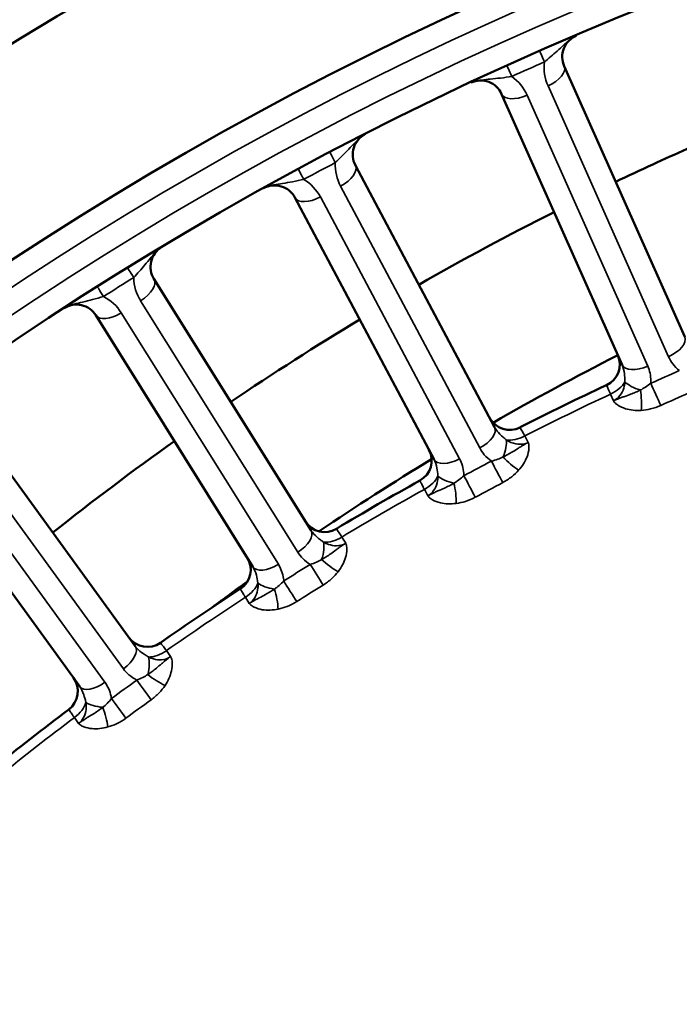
# Model space of a CAD drawing. Header units: inches. Extents: x 0 to 93.5, y 0 to 66.1.
# Tile 52 of 256: x 28 to 29.1, y 40.8 to 42.5. Entities that reach past the tile are written whole.
import ezdxf

# ---------------------------------------------------------------- set-up
doc = ezdxf.new("R2010")
doc.units = ezdxf.units.IN
doc.header["$LTSCALE"] = 4
doc.header["$MEASUREMENT"] = 0
for name, color, linetype, lineweight in [('Dimension (ANSI)', 7, 'Continuous', 25), ('Visible (ANSI)', 7, 'Continuous', 50), ('Visible Narrow (ANSI)', 7, 'Continuous', 35)]:
    doc.layers.add(name, color=color, linetype=linetype, lineweight=lineweight)
doc.styles.add('Note Text (ANSI)', font='arial.ttf')
doc.dimstyles.new('Default (ANSI)', dxfattribs={"dimscale": 4, "dimtxt": 0.24, "dimasz": 0.098425, "dimexe": 0.125, "dimexo": 0.0625, "dimgap": 0.031496, "dimtad": 0, "dimtih": 1, "dimtoh": 1, "dimrnd": 1e-08, "dimzin": 4, "dimdsep": 46, "dimtxsty": 'Note Text (ANSI)', "dimcen": 0.09, "dimdle": 0.393701, "dimclrd": 256, "dimclre": 256, "dimclrt": 256, "dimadec": 0, "dimazin": 1, "dimtfac": 0.5, "dimtofl": 0, "dimtmove": 0, "dimatfit": 3, "dimfxl": 1, "dimtolj": 1, "dimtzin": 4, "dimlwd": -1, "dimlwe": -1, "dimarcsym": 0})

# ---------------------------------------------------------------- blocks, each defined once
blk = doc.blocks.new('*D16')
at = {"layer": 'Defpoints', "color": 0, "transparency": 16777216}
for p in [(15.4446, 45.9182), (30.9951, 45.9182), (21.6498, 28.5826)]:
    blk.add_point(p, dxfattribs=at)
at = {"layer": 'Dimension (ANSI)', "transparency": 16777216}
for p, q in [((30.7451, 45.9182), (14.9446, 45.9182)), ((15.4446, 28.9763), (15.4446, 45.5245)), ((21.3998, 28.5826), (14.9446, 28.5826))]:
    blk.add_line(p, q, dxfattribs=at)
for points in [[(15.379, 45.5245), (15.5102, 45.5245), (15.4446, 45.9182)], [(15.379, 28.9763), (15.5102, 28.9763), (15.4446, 28.5826)]]:
    blk.add_solid(points, dxfattribs=at)
at = {"layer": 'Dimension (ANSI)', "transparency": 16777216, "insert": (14.3376, 35.6778), "char_height": 0.96, "attachment_point": 1, "rotation": 90, "style": 'Note Text (ANSI)'}
blk.add_mtext('\\A1;17.34', dxfattribs=at)

msp = doc.modelspace()

# ---------------------------------------------------------------- linework, layer by layer
at = {"layer": 'Visible (ANSI)'}
for p, q in [((29.1327, 41.9892), (28.925, 42.4557)), ((28.8171, 42.4077), (29.0248, 41.9411)), ((28.8049, 41.8339), (28.5651, 42.2848)), ((28.4608, 42.2294), (28.7006, 41.7784)), ((28.4886, 41.6561), (28.218, 42.0892)), ((28.1178, 42.0266), (28.3885, 41.5935)), ((28.1856, 41.4566), (27.8854, 41.8698)), ((27.7899, 41.8004), (28.0901, 41.3872))]:
    msp.add_line(p, q, dxfattribs=at)
for radius in [8.189, 6.1811, 5.8661, 5.748]:
    msp.add_circle((31.1926, 37.2174), radius, dxfattribs=at)
for centre, radius, start, end in [((28.9609, 42.4718), 0.0394, 113.0121, 204), ((28.7811, 42.3917), 0.0394, 24, 114.9879), ((28.5998, 42.3033), 0.0394, 117.0121, 208), ((28.426, 42.2109), 0.0394, 28, 118.9879), ((28.2514, 42.11), 0.0394, 121.0121, 212), ((28.0845, 42.0057), 0.0394, 32, 122.9879), ((28.9813, 41.942), 0.0394, 295.0811, 24), ((31.1926, 37.2174), 5.1772, 115.0811, 116.9189), ((28.8309, 41.8687), 0.0394, 208, 296.9189), ((28.6571, 41.7763), 0.0394, 299.0811, 28), ((31.1926, 37.2174), 5.1772, 119.0811, 120.9189), ((28.5122, 41.6926), 0.0394, 212, 300.9189), ((28.3453, 41.5883), 0.0394, 303.0811, 32), ((31.1926, 37.2174), 5.1772, 123.0811, 124.9189), ((28.2066, 41.4947), 0.0394, 216, 304.9189), ((28.0473, 41.379), 0.0394, 307.0811, 36), ((31.1926, 37.2174), 5.1772, 127.0811, 128.9189)]:
    msp.add_arc(centre, radius, start, end, dxfattribs=at)
msp.add_open_spline([(29.0136, 42.2566), (29.0348, 42.2667), (29.0952, 42.2949), (29.1563, 42.322), (29.1961, 42.339)], degree=3, knots=[-5.6163034, -5.6163034, -5.6163034, -5.6163034, -5.4446053, -5.1286171, -5.1286171, -5.1286171, -5.1286171], dxfattribs=at)
for points in [[(28.6744, 42.0792), (28.7509, 42.123), (28.8286, 42.1648), (28.9075, 42.2045)], [(28.3504, 41.8773), (28.4232, 41.9266), (28.4972, 41.9739), (28.5725, 42.0193)], [(29.0174, 41.9578), (28.9447, 41.9209), (28.873, 41.8821), (28.8024, 41.8416)], [(28.0435, 41.6523), (28.1121, 41.7066), (28.1821, 41.7592), (28.2533, 41.8099)], [(28.6964, 41.7789), (28.6308, 41.739), (28.5662, 41.6975), (28.5026, 41.6545)], [(28.379, 41.568), (28.3586, 41.5532), (28.3383, 41.5383), (28.3181, 41.5232)]]:
    msp.add_open_spline(points, degree=3, dxfattribs=at)
at = {"layer": 'Visible Narrow (ANSI)'}
for p, q in [((28.897, 42.4218), (29.1047, 41.9552)), ((29.0688, 41.9392), (28.861, 42.4057)), ((28.5396, 42.2489), (28.7793, 41.798)), ((28.7446, 41.7795), (28.5048, 42.2305)), ((28.195, 42.0516), (28.4657, 41.6185)), ((28.4323, 41.5976), (28.1617, 42.0308)), ((29.0097, 41.8792), (29.0046, 41.8908)), ((27.8651, 41.8307), (28.1653, 41.4176)), ((28.857, 41.8188), (28.8629, 41.8076)), ((28.1335, 41.3944), (27.8333, 41.8076)), ((28.6899, 41.7156), (28.6839, 41.7268)), ((28.5417, 41.6446), (28.5484, 41.6339)), ((28.3822, 41.5301), (28.3755, 41.5408)), ((28.2393, 41.4489), (28.2467, 41.4387)), ((28.0882, 41.3235), (28.0808, 41.3337))]:
    msp.add_line(p, q, dxfattribs=at)
for radius in [6.3662, 5.8268, 5.7874]:
    msp.add_circle((31.1926, 37.2174), radius, dxfattribs=at)
for centre, radius, start, end in [((31.1846, 37.2354), 5.7087, 113.6921, 114.3079), ((28.9689, 42.4538), 0.0787, 173.3542, 204), ((28.7891, 42.3737), 0.0787, 24, 54.6458), ((31.1834, 37.2348), 5.7087, 117.6921, 118.3079), ((28.6091, 42.2859), 0.0787, 177.3542, 208), ((28.4353, 42.1935), 0.0787, 28, 58.6458), ((31.1822, 37.2341), 5.7087, 121.6921, 122.3079), ((28.2618, 42.0933), 0.0787, 181.3542, 212), ((28.0949, 41.989), 0.0787, 32, 62.6458), ((31.1926, 37.2174), 5.1602, 115.0882, 116.9118), ((31.1926, 37.2174), 5.1602, 119.0882, 120.9118), ((31.1926, 37.2174), 5.1602, 123.0882, 124.9118), ((31.1926, 37.2174), 5.1602, 127.0882, 128.9118)]:
    msp.add_arc(centre, radius, start, end, dxfattribs=at)
for centre, major_axis, ratio, start_param, end_param in [((28.8987, 42.4449), (-0.0158, 0.0361), 0.003103, 0, 1.047206), ((28.8427, 42.4199), (-0.0162, 0.0359), 0.003103, 5.235979, 6.283185), ((28.889, 42.4397), (0.036, 0.016), 0.5, 4.712389, 6.283185), ((28.853, 42.4237), (-0.036, -0.016), 0.5, 0, 1.570796), ((28.5397, 42.2722), (-0.0183, 0.0349), 0.003103, 0, 1.047206), ((28.5303, 42.2663), (0.0348, 0.0185), 0.5, 4.712389, 6.283185), ((28.4855, 42.2434), (-0.0187, 0.0347), 0.003103, 5.235979, 6.283185), ((28.4956, 42.2478), (-0.0348, -0.0185), 0.5, 0, 1.570796), ((28.1935, 42.0748), (-0.0207, 0.0335), 0.003103, 0, 1.047206), ((28.1846, 42.0683), (0.0334, 0.0209), 0.5, 4.712389, 6.283185), ((28.1415, 42.0423), (-0.021, 0.0333), 0.003103, 5.235979, 6.283185), ((28.1512, 42.0475), (-0.0334, -0.0209), 0.5, 0, 1.570796), ((29.0967, 41.9732), (0.036, 0.016), 0.5, 4.712389, 6.283185), ((29.0608, 41.9571), (-0.036, -0.016), 0.5, 0, 1.570796), ((31.9859, 35.4356), (-7.488, -3.3339), 0.866025, 4.709107, 4.715671), ((28.9951, 41.9111), (-0.036, -0.016), 0.5698, 1.581619, 2.512357), ((29.064, 41.9129), (-0.0383, 0.009), 0.417627, 0.561295, 1.465687), ((29.0484, 41.8829), (-0.0025, 0.0393), 0.23794, 4.157155, 5.087893), ((29.0821, 41.8915), (0.0161, -0.0359), 0.001641, 0.971686, 2.094393), ((31.9904, 35.4254), (7.4556, 3.3194), 0.866025, 1.567514, 1.574079), ((28.7701, 41.8154), (0.0348, 0.0185), 0.5, 4.712389, 6.283185), ((28.803, 41.7856), (-0.0165, -0.0358), 0.417627, 1.675906, 2.580298), ((28.8468, 41.8388), (-0.0348, -0.0185), 0.5698, 0.629236, 1.559974), ((28.7353, 41.7969), (-0.0348, -0.0185), 0.5, 0, 1.570796), ((32.1082, 35.4953), (-7.2372, -3.8481), 0.866025, 4.709107, 4.715671), ((28.8087, 41.7581), (-0.0184, 0.0348), 0.001641, 1.0472, 2.169907), ((28.8362, 41.7794), (0.0294, -0.0262), 0.23794, 4.336885, 5.267623), ((28.673, 41.7464), (-0.0348, -0.0185), 0.5698, 1.581619, 2.512357), ((28.7416, 41.7529), (-0.0389, 0.0063), 0.417627, 0.561295, 1.465687), ((28.7612, 41.7329), (0.0186, -0.0347), 0.001641, 0.971686, 2.094393), ((28.7282, 41.722), (-0.0053, 0.039), 0.23794, 4.157155, 5.087893), ((32.1135, 35.4854), (7.2059, 3.8314), 0.866025, 1.567514, 1.574079), ((28.4553, 41.6352), (0.0334, 0.0209), 0.5, 4.712389, 6.283185), ((28.5302, 41.6639), (-0.0334, -0.0209), 0.5698, 0.629236, 1.559974), ((28.4902, 41.6078), (-0.014, -0.0368), 0.417627, 1.675906, 2.580298), ((28.5237, 41.6039), (0.0312, -0.0241), 0.23794, 4.336885, 5.267623), ((28.4219, 41.6143), (-0.0334, -0.0209), 0.5, 0, 1.570796), ((32.2261, 35.5634), (-6.9512, -4.3436), 0.866025, 4.709107, 4.715671), ((28.4978, 41.5808), (-0.0208, 0.0334), 0.001641, 1.0472, 2.169907), ((28.3632, 41.5596), (-0.0334, -0.0209), 0.5698, 1.581619, 2.512357), ((28.4312, 41.5709), (-0.0392, 0.0036), 0.417627, 0.561295, 1.465687), ((28.42, 41.5391), (-0.008, 0.0386), 0.23794, 4.157155, 5.087893), ((28.4521, 41.5523), (0.021, -0.0333), 0.001641, 0.971686, 2.094393), ((32.2321, 35.5539), (6.9211, 4.3248), 0.866025, 1.567514, 1.574079), ((28.1538, 41.4335), (0.0319, 0.0231), 0.5, 4.712389, 6.283185), ((28.1905, 41.4086), (-0.0114, -0.0377), 0.417627, 1.675906, 2.580298), ((28.2265, 41.4673), (-0.0319, -0.0231), 0.5698, 0.629236, 1.559974), ((28.2242, 41.407), (0.0328, -0.0218), 0.23794, 4.336885, 5.267623), ((28.1219, 41.4103), (-0.0319, -0.0231), 0.5, 0, 1.570796), ((32.339, 35.6395), (-6.6312, -4.8179), 0.866025, 4.709107, 4.715671), ((28.2, 41.3822), (-0.0231, 0.0319), 0.001641, 1.0472, 2.169907), ((28.0672, 41.3516), (-0.0319, -0.0231), 0.5698, 1.581619, 2.512357), ((28.1342, 41.3677), (-0.0394, 0.0009), 0.417627, 0.561295, 1.465687), ((28.1253, 41.3352), (-0.0107, 0.0379), 0.23794, 4.157155, 5.087893), ((28.1564, 41.3505), (0.0232, -0.0318), 0.001641, 0.971686, 2.094393), ((32.3456, 35.6305), (6.6025, 4.797), 0.866025, 1.567514, 1.574079)]:
    msp.add_ellipse(centre, major_axis=major_axis, ratio=ratio, start_param=start_param, end_param=end_param, dxfattribs=at)
for points, knots in [([(28.8907, 42.4629), (28.8943, 42.4659), (28.898, 42.469), (28.9054, 42.4753), (28.909, 42.4785), (28.9128, 42.4818), (28.9165, 42.4852), (28.9202, 42.4886), (28.9261, 42.494), (28.928, 42.4957), (28.9319, 42.4992), (28.9338, 42.5008), (28.9374, 42.5034), (28.9381, 42.5039), (28.9399, 42.5051), (28.9406, 42.5055), (28.9424, 42.5065), (28.9428, 42.5067), (28.9438, 42.5072), (28.944, 42.5073), (28.9445, 42.5076), (28.9446, 42.5076), (28.9449, 42.5077), (28.9454, 42.5079), (28.9455, 42.508)], [0, 0, 0, 0, 0.0566419, 0.0566419, 0.1115495, 0.1115495, 0.1115495, 0.166457, 0.166457, 0.1915781, 0.1915781, 0.2124246, 0.2124246, 0.2177618, 0.2177618, 0.2215388, 0.2215388, 0.2226832, 0.2226832, 0.2229871, 0.2229871, 0.2230672, 0.2230672, 0.2230989, 0.2230989, 0.2230989, 0.2230989]), ([(28.7645, 42.4274), (28.765, 42.4276), (28.7652, 42.4277), (28.7654, 42.4278), (28.7655, 42.4279), (28.766, 42.4281), (28.7662, 42.4281), (28.7673, 42.4286), (28.7677, 42.4287), (28.7696, 42.4294), (28.7705, 42.4296), (28.7724, 42.4302), (28.7734, 42.4304), (28.7777, 42.4313), (28.7801, 42.4316), (28.7881, 42.4326), (28.7929, 42.433), (28.8036, 42.434), (28.8094, 42.4346), (28.8217, 42.4361), (28.8284, 42.437), (28.8347, 42.4379)], [-0.0000114, -0.0000114, -0.0000114, -0.0000114, 0.0000415, 0.0000415, 0.0000945, 0.0000945, 0.0003984, 0.0003984, 0.0015428, 0.0015428, 0.0053228, 0.0053228, 0.010657, 0.010657, 0.0315035, 0.0315035, 0.0812568, 0.0812568, 0.1459688, 0.1459688, 0.2230816, 0.2230816, 0.2230816, 0.2230816]), ([(28.5304, 42.2895), (28.5338, 42.2928), (28.5373, 42.2962), (28.5442, 42.303), (28.5476, 42.3064), (28.5511, 42.31), (28.5545, 42.3136), (28.558, 42.3172), (28.5635, 42.323), (28.5653, 42.3249), (28.569, 42.3286), (28.5707, 42.3304), (28.5741, 42.3332), (28.5749, 42.3338), (28.5765, 42.335), (28.5772, 42.3356), (28.5789, 42.3366), (28.5793, 42.3369), (28.5803, 42.3375), (28.5805, 42.3376), (28.581, 42.3378), (28.581, 42.3379), (28.5812, 42.338), (28.5815, 42.3381), (28.582, 42.3384)], [0, 0, 0, 0, 0.0566386, 0.0566386, 0.1115465, 0.1115465, 0.1115465, 0.1664545, 0.1664545, 0.1915781, 0.1915781, 0.2124246, 0.2124246, 0.2177588, 0.2177588, 0.2215388, 0.2215388, 0.2226832, 0.2226832, 0.2229871, 0.2229871, 0.2230401, 0.2230401, 0.223093, 0.223093, 0.223093, 0.223093]), ([(28.407, 42.2453), (28.4074, 42.2456), (28.4077, 42.2457), (28.4079, 42.2458), (28.408, 42.2459), (28.4084, 42.2461), (28.4087, 42.2462), (28.4097, 42.2467), (28.4101, 42.2469), (28.4119, 42.2477), (28.4128, 42.248), (28.4147, 42.2486), (28.4156, 42.2489), (28.4199, 42.2501), (28.4223, 42.2506), (28.4302, 42.2522), (28.4349, 42.2529), (28.4455, 42.2546), (28.4513, 42.2557), (28.4635, 42.258), (28.4701, 42.2594), (28.4763, 42.2607)], [-0.0000114, -0.0000114, -0.0000114, -0.0000114, 0.0000415, 0.0000415, 0.0000945, 0.0000945, 0.0003984, 0.0003984, 0.0015428, 0.0015428, 0.0053228, 0.0053228, 0.010657, 0.010657, 0.0315035, 0.0315035, 0.0812568, 0.0812568, 0.1459688, 0.1459688, 0.2230816, 0.2230816, 0.2230816, 0.2230816]), ([(28.1831, 42.0915), (28.1862, 42.0949), (28.1895, 42.0986), (28.1959, 42.1058), (28.1991, 42.1095), (28.2023, 42.1133), (28.2055, 42.1171), (28.2087, 42.121), (28.2137, 42.1272), (28.2154, 42.1292), (28.2189, 42.1332), (28.2205, 42.135), (28.2236, 42.1381), (28.2243, 42.1387), (28.2259, 42.1401), (28.2266, 42.1407), (28.2282, 42.1418), (28.2286, 42.1421), (28.2295, 42.1428), (28.2297, 42.1429), (28.2301, 42.1432), (28.2302, 42.1432), (28.2304, 42.1433), (28.2307, 42.1435), (28.2311, 42.1438)], [0, 0, 0, 0, 0.0566386, 0.0566386, 0.1115465, 0.1115465, 0.1115465, 0.1664545, 0.1664545, 0.1915781, 0.1915781, 0.2124246, 0.2124246, 0.2177588, 0.2177588, 0.2215388, 0.2215388, 0.2226832, 0.2226832, 0.2229871, 0.2229871, 0.2230401, 0.2230401, 0.223093, 0.223093, 0.223093, 0.223093]), ([(28.063, 42.0387), (28.0635, 42.039), (28.0637, 42.0392), (28.0639, 42.0393), (28.064, 42.0394), (28.0644, 42.0396), (28.0647, 42.0398), (28.0656, 42.0403), (28.066, 42.0405), (28.0678, 42.0414), (28.0686, 42.0418), (28.0705, 42.0426), (28.0714, 42.043), (28.0756, 42.0445), (28.0779, 42.0451), (28.0857, 42.0472), (28.0904, 42.0482), (28.1008, 42.0507), (28.1065, 42.0522), (28.1185, 42.0554), (28.125, 42.0572), (28.1311, 42.059)], [-0.0000114, -0.0000114, -0.0000114, -0.0000114, 0.0000415, 0.0000415, 0.0000945, 0.0000945, 0.0003984, 0.0003984, 0.0015428, 0.0015428, 0.0053228, 0.0053228, 0.010657, 0.010657, 0.0315035, 0.0315035, 0.0812568, 0.0812568, 0.1459688, 0.1459688, 0.2230816, 0.2230816, 0.2230816, 0.2230816]), ([(29.1047, 41.9552), (29.1066, 41.9509), (29.109, 41.9469), (29.1151, 41.9388), (29.119, 41.9348), (29.1233, 41.9313)], [0, 0, 0, 0, 0.04082497, 0.04082497, 0.08802318, 0.08802318, 0.08802318, 0.08802318]), ([(29.0248, 41.9411), (29.0268, 41.9367), (29.028, 41.9315), (29.0291, 41.9217), (29.0292, 41.9173), (29.0295, 41.912)], [-0.1296633, -0.1296633, -0.1296633, -0.1296633, -0.053265, -0.053265, 0, 0, 0, 0]), ([(29.0741, 41.9095), (29.0742, 41.9108), (29.0742, 41.9122), (29.0741, 41.9224), (29.0723, 41.9312), (29.0688, 41.9392)], [0.04155794, 0.04155794, 0.04155794, 0.04155794, 0.05326496, 0.05326496, 0.12966332, 0.12966332, 0.12966332, 0.12966332]), ([(29.0295, 41.912), (29.0293, 41.9095), (29.029, 41.907), (29.0262, 41.8947), (29.021, 41.8862), (29.0123, 41.8805), (29.011, 41.8798), (29.0097, 41.8792)], [-1.3153381, -1.3153381, -1.3153381, -1.3153381, -1.2821404, -1.2821404, -1.1470059, -1.1470059, -1.1253358, -1.1253358, -1.1253358, -1.1253358]), ([(28.998, 41.9064), (28.998, 41.9064), (28.9985, 41.9051), (29.0003, 41.901), (29.0012, 41.8988), (29.003, 41.8945), (29.0038, 41.8927), (29.0046, 41.8908)], [0, 0, 0, 0, 0.091372, 0.091372, 0.1533042, 0.1533042, 0.1920118, 0.1920118, 0.1920118, 0.1920118]), ([(29.0562, 41.8979), (29.0536, 41.8965), (29.0508, 41.8953), (29.0452, 41.8928), (29.0423, 41.8917), (29.0393, 41.8906), (29.0358, 41.8893), (29.0321, 41.888), (29.026, 41.8858), (29.0242, 41.8851), (29.0209, 41.8839), (29.0197, 41.8834), (29.0173, 41.8825), (29.0162, 41.882), (29.0141, 41.8811), (29.0134, 41.8809), (29.012, 41.8802), (29.0117, 41.8801), (29.0109, 41.8798), (29.0108, 41.8797), (29.0104, 41.8795), (29.0103, 41.8795), (29.0102, 41.8794), (29.0101, 41.8794), (29.01, 41.8794), (29.01, 41.8794), (29.0097, 41.8792)], [0, 0, 0, 0, 0.0370955, 0.0370955, 0.074191, 0.074191, 0.074191, 0.1167341, 0.1167341, 0.132558, 0.132558, 0.14047, 0.14047, 0.1455443, 0.1455443, 0.1475776, 0.1475776, 0.1481357, 0.1481357, 0.1482955, 0.1482955, 0.1483387, 0.1483387, 0.1483603, 0.1483603, 0.148382, 0.148382, 0.148382, 0.148382]), ([(29.0741, 41.9095), (29.0712, 41.9071), (29.0681, 41.9048), (29.0621, 41.901), (29.0592, 41.8993), (29.0562, 41.8979)], [0, 0, 0, 0, 0.04730953, 0.04730953, 0.08937438, 0.08937438, 0.08937438, 0.08937438]), ([(29.0097, 41.8792), (29.0097, 41.8792), (29.0097, 41.8792), (29.0097, 41.8792), (29.0097, 41.8792), (29.0097, 41.8792), (29.0097, 41.8792), (29.0098, 41.8792), (29.0098, 41.8792), (29.0098, 41.8791), (29.0098, 41.8791), (29.01, 41.8788), (29.0101, 41.8786), (29.0105, 41.878), (29.0108, 41.8776), (29.0117, 41.8765), (29.0124, 41.8759), (29.0143, 41.874), (29.0157, 41.8729), (29.0211, 41.8692), (29.0257, 41.8672), (29.0305, 41.8657), (29.0347, 41.8644), (29.0391, 41.8635), (29.0483, 41.8625), (29.053, 41.8624), (29.0577, 41.8627)], [-0.148382, -0.148382, -0.148382, -0.148382, -0.1483603, -0.1483603, -0.1483387, -0.1483387, -0.1482955, -0.1482955, -0.1481357, -0.1481357, -0.1475776, -0.1475776, -0.1455443, -0.1455443, -0.14047, -0.14047, -0.132558, -0.132558, -0.1167341, -0.1167341, -0.074191, -0.074191, -0.074191, -0.0370955, -0.0370955, 0, 0, 0, 0]), ([(29.0577, 41.8627), (29.0631, 41.8631), (29.0685, 41.8639), (29.0797, 41.8667), (29.0856, 41.8687), (29.0912, 41.8712)], [-0.08937438, -0.08937438, -0.08937438, -0.08937438, -0.04730953, -0.04730953, 0, 0, 0, 0]), ([(28.8249, 41.8122), (28.8231, 41.8137), (28.8215, 41.8151), (28.8157, 41.8202), (28.8122, 41.8235), (28.8076, 41.8293), (28.8061, 41.8315), (28.8049, 41.8339)], [-0.129604, -0.129604, -0.129604, -0.129604, -0.1061449, -0.1061449, -0.040825, -0.040825, 0, 0, 0, 0]), ([(28.857, 41.8188), (28.8554, 41.8216), (28.854, 41.8242), (28.8509, 41.8297), (28.8496, 41.832), (28.8489, 41.8334), (28.8487, 41.8336), (28.8487, 41.8336)], [0, 0, 0, 0, 0.060011, 0.060011, 0.1560285, 0.1560285, 0.1920118, 0.1920118, 0.1920118, 0.1920118]), ([(28.8629, 41.8076), (28.8628, 41.8076), (28.8626, 41.8075), (28.8625, 41.8074), (28.86, 41.8062), (28.8572, 41.8053), (28.8503, 41.8041), (28.8459, 41.8042), (28.8359, 41.8062), (28.8301, 41.8087), (28.8249, 41.8122)], [-1.5053964, -1.5053964, -1.5053964, -1.5053964, -1.503155, -1.503155, -1.503155, -1.4600943, -1.4600943, -1.3976693, -1.3976693, -1.3153941, -1.3153941, -1.3153941, -1.3153941]), ([(28.7793, 41.798), (28.7815, 41.7939), (28.7842, 41.79), (28.7908, 41.7823), (28.795, 41.7787), (28.7995, 41.7755)], [0, 0, 0, 0, 0.04082497, 0.04082497, 0.08802318, 0.08802318, 0.08802318, 0.08802318]), ([(28.8629, 41.8076), (28.8627, 41.8075), (28.8627, 41.8075), (28.8625, 41.8074), (28.8625, 41.8074), (28.8623, 41.8073), (28.8622, 41.8073), (28.8619, 41.8071), (28.8617, 41.807), (28.861, 41.8066), (28.8607, 41.8065), (28.8593, 41.8057), (28.8587, 41.8054), (28.8567, 41.8042), (28.8557, 41.8037), (28.8535, 41.8023), (28.8524, 41.8017), (28.8494, 41.7998), (28.8478, 41.7988), (28.8422, 41.7953), (28.839, 41.7933), (28.8358, 41.7913), (28.833, 41.7896), (28.8304, 41.7881), (28.825, 41.7851), (28.8223, 41.7837), (28.8196, 41.7825)], [-0.0000072, -0.0000072, -0.0000072, -0.0000072, 0.0000144, 0.0000144, 0.000036, 0.000036, 0.0000793, 0.0000793, 0.0002391, 0.0002391, 0.0007972, 0.0007972, 0.0028304, 0.0028304, 0.0079047, 0.0079047, 0.0158167, 0.0158167, 0.0316406, 0.0316406, 0.0741838, 0.0741838, 0.0741838, 0.1112792, 0.1112792, 0.1483747, 0.1483747, 0.1483747, 0.1483747]), ([(28.8464, 41.7596), (28.8495, 41.7632), (28.8523, 41.7669), (28.8572, 41.7747), (28.8593, 41.7788), (28.8608, 41.7829), (28.8626, 41.7877), (28.8638, 41.7925), (28.8642, 41.7991), (28.8642, 41.8009), (28.864, 41.8035), (28.8638, 41.8043), (28.8636, 41.8057), (28.8634, 41.8063), (28.8632, 41.807), (28.8631, 41.8072), (28.863, 41.8074), (28.863, 41.8075), (28.8629, 41.8076), (28.8629, 41.8076), (28.8629, 41.8076), (28.8629, 41.8076), (28.8629, 41.8076), (28.8629, 41.8076), (28.8629, 41.8076), (28.8629, 41.8076), (28.8629, 41.8076)], [-0.1483747, -0.1483747, -0.1483747, -0.1483747, -0.1112792, -0.1112792, -0.0741838, -0.0741838, -0.0741838, -0.0316406, -0.0316406, -0.0158167, -0.0158167, -0.0079047, -0.0079047, -0.0028304, -0.0028304, -0.0007972, -0.0007972, -0.0002391, -0.0002391, -0.0000793, -0.0000793, -0.000036, -0.000036, -0.0000144, -0.0000144, 0.0000072, 0.0000072, 0.0000072, 0.0000072]), ([(28.7006, 41.7784), (28.7029, 41.7741), (28.7045, 41.7691), (28.7062, 41.7594), (28.7067, 41.755), (28.7073, 41.7497)], [-0.1296633, -0.1296633, -0.1296633, -0.1296633, -0.053265, -0.053265, 0, 0, 0, 0]), ([(28.752, 41.7502), (28.7519, 41.7516), (28.7519, 41.753), (28.7511, 41.7632), (28.7487, 41.7718), (28.7446, 41.7795)], [0.04155794, 0.04155794, 0.04155794, 0.04155794, 0.05326496, 0.05326496, 0.12966332, 0.12966332, 0.12966332, 0.12966332]), ([(28.8196, 41.7825), (28.8167, 41.781), (28.8135, 41.7797), (28.8068, 41.7774), (28.8031, 41.7763), (28.7995, 41.7755)], [0, 0, 0, 0, 0.04206682, 0.04206682, 0.08937438, 0.08937438, 0.08937438, 0.08937438]), ([(28.819, 41.7385), (28.8245, 41.7414), (28.8297, 41.7448), (28.8388, 41.7519), (28.8428, 41.7557), (28.8464, 41.7596)], [-0.08937438, -0.08937438, -0.08937438, -0.08937438, -0.04206682, -0.04206682, 0, 0, 0, 0]), ([(28.6763, 41.7419), (28.6763, 41.7419), (28.6769, 41.7406), (28.6789, 41.7366), (28.68, 41.7345), (28.6821, 41.7304), (28.683, 41.7286), (28.6839, 41.7268)], [0, 0, 0, 0, 0.091372, 0.091372, 0.1533042, 0.1533042, 0.1920118, 0.1920118, 0.1920118, 0.1920118]), ([(28.7073, 41.7497), (28.7073, 41.7469), (28.7071, 41.7441), (28.705, 41.7314), (28.7001, 41.7227), (28.6918, 41.7168), (28.6908, 41.7162), (28.6899, 41.7156)], [-1.3153377, -1.3153377, -1.3153377, -1.3153377, -1.2788766, -1.2788766, -1.1423301, -1.1423301, -1.1253353, -1.1253353, -1.1253353, -1.1253353]), ([(28.752, 41.7502), (28.7493, 41.7477), (28.7463, 41.7452), (28.7406, 41.7409), (28.7378, 41.7391), (28.7349, 41.7375)], [0, 0, 0, 0, 0.04730953, 0.04730953, 0.08937438, 0.08937438, 0.08937438, 0.08937438]), ([(28.7349, 41.7375), (28.7324, 41.7359), (28.7297, 41.7345), (28.7243, 41.7317), (28.7215, 41.7303), (28.7185, 41.729), (28.7152, 41.7274), (28.7116, 41.7259), (28.7056, 41.7233), (28.7039, 41.7225), (28.7007, 41.721), (28.6995, 41.7205), (28.6972, 41.7193), (28.6962, 41.7189), (28.6941, 41.7178), (28.6934, 41.7175), (28.692, 41.7168), (28.6917, 41.7166), (28.691, 41.7162), (28.6909, 41.7161), (28.6905, 41.716), (28.6904, 41.7159), (28.6903, 41.7159), (28.6902, 41.7158), (28.6901, 41.7158), (28.6901, 41.7157), (28.6899, 41.7156)], [0, 0, 0, 0, 0.0370955, 0.0370955, 0.074191, 0.074191, 0.074191, 0.1167341, 0.1167341, 0.132558, 0.132558, 0.14047, 0.14047, 0.1455443, 0.1455443, 0.1475776, 0.1475776, 0.1481357, 0.1481357, 0.1482955, 0.1482955, 0.1483387, 0.1483387, 0.1483603, 0.1483603, 0.148382, 0.148382, 0.148382, 0.148382]), ([(28.6899, 41.7156), (28.6899, 41.7156), (28.6899, 41.7156), (28.6899, 41.7156), (28.6899, 41.7156), (28.6899, 41.7156), (28.6899, 41.7156), (28.6899, 41.7156), (28.6899, 41.7156), (28.6899, 41.7155), (28.69, 41.7154), (28.6901, 41.7152), (28.6902, 41.715), (28.6907, 41.7144), (28.6911, 41.714), (28.6921, 41.713), (28.6927, 41.7124), (28.6947, 41.7107), (28.6962, 41.7097), (28.7019, 41.7064), (28.7066, 41.7047), (28.7115, 41.7035), (28.7158, 41.7025), (28.7203, 41.7019), (28.7295, 41.7016), (28.7342, 41.7019), (28.7389, 41.7025)], [-0.148382, -0.148382, -0.148382, -0.148382, -0.1483603, -0.1483603, -0.1483387, -0.1483387, -0.1482955, -0.1482955, -0.1481357, -0.1481357, -0.1475776, -0.1475776, -0.1455443, -0.1455443, -0.14047, -0.14047, -0.132558, -0.132558, -0.1167341, -0.1167341, -0.074191, -0.074191, -0.074191, -0.0370955, -0.0370955, 0, 0, 0, 0]), ([(28.7389, 41.7025), (28.7442, 41.7032), (28.7495, 41.7044), (28.7605, 41.708), (28.7663, 41.7104), (28.7717, 41.7133)], [-0.08937438, -0.08937438, -0.08937438, -0.08937438, -0.04730953, -0.04730953, 0, 0, 0, 0]), ([(28.5102, 41.6358), (28.5083, 41.6373), (28.5065, 41.6385), (28.5004, 41.6432), (28.4967, 41.6462), (28.4917, 41.6517), (28.49, 41.6538), (28.4886, 41.6561)], [-0.129604, -0.129604, -0.129604, -0.129604, -0.1061449, -0.1061449, -0.040825, -0.040825, 0, 0, 0, 0]), ([(28.5417, 41.6446), (28.5399, 41.6474), (28.5383, 41.6498), (28.5349, 41.6551), (28.5334, 41.6574), (28.5326, 41.6587), (28.5324, 41.6588), (28.5324, 41.6588)], [0, 0, 0, 0, 0.060011, 0.060011, 0.1560285, 0.1560285, 0.1920118, 0.1920118, 0.1920118, 0.1920118]), ([(28.5484, 41.6339), (28.5482, 41.6338), (28.5481, 41.6338), (28.548, 41.6337), (28.548, 41.6337), (28.5478, 41.6336), (28.5477, 41.6335), (28.5474, 41.6333), (28.5473, 41.6332), (28.5466, 41.6328), (28.5463, 41.6326), (28.545, 41.6318), (28.5444, 41.6314), (28.5424, 41.6301), (28.5415, 41.6295), (28.5393, 41.628), (28.5383, 41.6273), (28.5354, 41.6252), (28.5339, 41.6241), (28.5286, 41.6202), (28.5255, 41.6179), (28.5225, 41.6158), (28.5198, 41.6139), (28.5173, 41.6121), (28.5121, 41.6088), (28.5095, 41.6073), (28.5069, 41.6058)], [-0.0000072, -0.0000072, -0.0000072, -0.0000072, 0.0000144, 0.0000144, 0.000036, 0.000036, 0.0000793, 0.0000793, 0.0002391, 0.0002391, 0.0007972, 0.0007972, 0.0028304, 0.0028304, 0.0079047, 0.0079047, 0.0158167, 0.0158167, 0.0316406, 0.0316406, 0.0741838, 0.0741838, 0.0741838, 0.1112792, 0.1112792, 0.1483747, 0.1483747, 0.1483747, 0.1483747]), ([(28.5484, 41.6339), (28.5437, 41.6311), (28.5382, 41.6296), (28.5279, 41.6295), (28.5232, 41.6304), (28.5157, 41.633), (28.5129, 41.6343), (28.5102, 41.6358)], [-1.5053392, -1.5053392, -1.5053392, -1.5053392, -1.4223066, -1.4223066, -1.3564791, -1.3564791, -1.3153369, -1.3153369, -1.3153369, -1.3153369]), ([(28.5352, 41.5849), (28.5381, 41.5886), (28.5407, 41.5926), (28.545, 41.6007), (28.5468, 41.6049), (28.548, 41.6091), (28.5495, 41.614), (28.5503, 41.6189), (28.5503, 41.6255), (28.5502, 41.6273), (28.5497, 41.6299), (28.5495, 41.6307), (28.5492, 41.6321), (28.549, 41.6326), (28.5487, 41.6333), (28.5486, 41.6335), (28.5485, 41.6338), (28.5485, 41.6338), (28.5484, 41.6339), (28.5484, 41.6339), (28.5484, 41.6339), (28.5484, 41.6339), (28.5484, 41.6339), (28.5484, 41.6339), (28.5484, 41.6339), (28.5484, 41.6339), (28.5484, 41.6339)], [-0.1483747, -0.1483747, -0.1483747, -0.1483747, -0.1112792, -0.1112792, -0.0741838, -0.0741838, -0.0741838, -0.0316406, -0.0316406, -0.0158167, -0.0158167, -0.0079047, -0.0079047, -0.0028304, -0.0028304, -0.0007972, -0.0007972, -0.0002391, -0.0002391, -0.0000793, -0.0000793, -0.000036, -0.000036, -0.0000144, -0.0000144, 0.0000072, 0.0000072, 0.0000072, 0.0000072]), ([(28.4657, 41.6185), (28.4681, 41.6146), (28.4711, 41.6109), (28.4783, 41.6037), (28.4826, 41.6003), (28.4873, 41.5975)], [0, 0, 0, 0, 0.04082497, 0.04082497, 0.08802318, 0.08802318, 0.08802318, 0.08802318]), ([(28.5069, 41.6058), (28.5041, 41.6042), (28.5011, 41.6027), (28.4945, 41.5998), (28.4909, 41.5985), (28.4873, 41.5975)], [0, 0, 0, 0, 0.04206682, 0.04206682, 0.08937438, 0.08937438, 0.08937438, 0.08937438]), ([(28.3885, 41.5935), (28.3911, 41.5893), (28.393, 41.5844), (28.3954, 41.5748), (28.3962, 41.5705), (28.3972, 41.5653)], [-0.1296633, -0.1296633, -0.1296633, -0.1296633, -0.053265, -0.053265, 0, 0, 0, 0]), ([(28.4417, 41.569), (28.4416, 41.5703), (28.4414, 41.5717), (28.4399, 41.5818), (28.4369, 41.5903), (28.4323, 41.5976)], [0.04155794, 0.04155794, 0.04155794, 0.04155794, 0.05326496, 0.05326496, 0.12966332, 0.12966332, 0.12966332, 0.12966332]), ([(28.5094, 41.5619), (28.5147, 41.5651), (28.5197, 41.5689), (28.5283, 41.5767), (28.532, 41.5807), (28.5352, 41.5849)], [-0.08937438, -0.08937438, -0.08937438, -0.08937438, -0.04206682, -0.04206682, 0, 0, 0, 0]), ([(28.3668, 41.5553), (28.3668, 41.5553), (28.3675, 41.5541), (28.3698, 41.5503), (28.371, 41.5482), (28.3734, 41.5443), (28.3744, 41.5426), (28.3755, 41.5408)], [0, 0, 0, 0, 0.091372, 0.091372, 0.1533042, 0.1533042, 0.1920118, 0.1920118, 0.1920118, 0.1920118]), ([(28.3972, 41.5653), (28.3974, 41.5625), (28.3974, 41.5597), (28.3961, 41.5468), (28.3918, 41.5377), (28.384, 41.5313), (28.3831, 41.5307), (28.3822, 41.5301)], [-1.3153373, -1.3153373, -1.3153373, -1.3153373, -1.2784069, -1.2784069, -1.141721, -1.141721, -1.125335, -1.125335, -1.125335, -1.125335]), ([(28.4256, 41.555), (28.4232, 41.5533), (28.4206, 41.5517), (28.4154, 41.5485), (28.4127, 41.547), (28.4099, 41.5454), (28.4066, 41.5436), (28.4032, 41.5419), (28.3974, 41.5388), (28.3957, 41.5379), (28.3926, 41.5362), (28.3915, 41.5356), (28.3892, 41.5343), (28.3882, 41.5338), (28.3862, 41.5326), (28.3856, 41.5322), (28.3843, 41.5314), (28.384, 41.5312), (28.3833, 41.5308), (28.3831, 41.5307), (28.3828, 41.5305), (28.3827, 41.5304), (28.3826, 41.5303), (28.3825, 41.5303), (28.3824, 41.5302), (28.3824, 41.5302), (28.3822, 41.5301)], [0, 0, 0, 0, 0.0370955, 0.0370955, 0.074191, 0.074191, 0.074191, 0.1167341, 0.1167341, 0.132558, 0.132558, 0.14047, 0.14047, 0.1455443, 0.1455443, 0.1475776, 0.1475776, 0.1481357, 0.1481357, 0.1482955, 0.1482955, 0.1483387, 0.1483387, 0.1483603, 0.1483603, 0.148382, 0.148382, 0.148382, 0.148382]), ([(28.4417, 41.569), (28.4392, 41.5662), (28.4365, 41.5635), (28.431, 41.5589), (28.4283, 41.5568), (28.4256, 41.555)], [0, 0, 0, 0, 0.04730953, 0.04730953, 0.08937438, 0.08937438, 0.08937438, 0.08937438]), ([(28.3822, 41.5301), (28.3822, 41.5301), (28.3822, 41.5301), (28.3822, 41.5301), (28.3822, 41.5301), (28.3822, 41.5301), (28.3822, 41.5301), (28.3822, 41.53), (28.3822, 41.53), (28.3823, 41.53), (28.3823, 41.5299), (28.3825, 41.5297), (28.3826, 41.5295), (28.3831, 41.529), (28.3835, 41.5286), (28.3846, 41.5276), (28.3852, 41.5271), (28.3874, 41.5256), (28.3889, 41.5247), (28.3948, 41.5218), (28.3996, 41.5203), (28.4046, 41.5195), (28.409, 41.5188), (28.4135, 41.5186), (28.4227, 41.5189), (28.4274, 41.5195), (28.432, 41.5204)], [-0.148382, -0.148382, -0.148382, -0.148382, -0.1483603, -0.1483603, -0.1483387, -0.1483387, -0.1482955, -0.1482955, -0.1481357, -0.1481357, -0.1475776, -0.1475776, -0.1455443, -0.1455443, -0.14047, -0.14047, -0.132558, -0.132558, -0.1167341, -0.1167341, -0.074191, -0.074191, -0.074191, -0.0370955, -0.0370955, 0, 0, 0, 0]), ([(28.432, 41.5204), (28.4372, 41.5215), (28.4425, 41.5231), (28.4532, 41.5274), (28.4588, 41.5302), (28.464, 41.5335)], [-0.08937438, -0.08937438, -0.08937438, -0.08937438, -0.04730953, -0.04730953, 0, 0, 0, 0]), ([(28.2085, 41.438), (28.2065, 41.4392), (28.2047, 41.4404), (28.1982, 41.4446), (28.1943, 41.4474), (28.189, 41.4525), (28.1871, 41.4545), (28.1856, 41.4566)], [-0.129604, -0.129604, -0.129604, -0.129604, -0.1061449, -0.1061449, -0.040825, -0.040825, 0, 0, 0, 0]), ([(28.2393, 41.4489), (28.2374, 41.4515), (28.2356, 41.4539), (28.2318, 41.4589), (28.2302, 41.461), (28.2292, 41.4623), (28.2291, 41.4625), (28.2291, 41.4625)], [0, 0, 0, 0, 0.060011, 0.060011, 0.1560285, 0.1560285, 0.1920118, 0.1920118, 0.1920118, 0.1920118]), ([(28.2467, 41.4387), (28.2465, 41.4386), (28.2465, 41.4386), (28.2464, 41.4385), (28.2463, 41.4384), (28.2462, 41.4383), (28.2461, 41.4383), (28.2458, 41.4381), (28.2457, 41.438), (28.245, 41.4375), (28.2447, 41.4373), (28.2435, 41.4363), (28.2429, 41.4359), (28.2411, 41.4345), (28.2402, 41.4338), (28.2381, 41.4322), (28.2371, 41.4314), (28.2344, 41.4291), (28.233, 41.4279), (28.228, 41.4237), (28.225, 41.4212), (28.2222, 41.4188), (28.2197, 41.4167), (28.2172, 41.4148), (28.2123, 41.4111), (28.2098, 41.4094), (28.2073, 41.4078)], [-0.0000072, -0.0000072, -0.0000072, -0.0000072, 0.0000144, 0.0000144, 0.000036, 0.000036, 0.0000793, 0.0000793, 0.0002391, 0.0002391, 0.0007972, 0.0007972, 0.0028304, 0.0028304, 0.0079047, 0.0079047, 0.0158167, 0.0158167, 0.0316406, 0.0316406, 0.0741838, 0.0741838, 0.0741838, 0.1112792, 0.1112792, 0.1483747, 0.1483747, 0.1483747, 0.1483747]), ([(28.2467, 41.4387), (28.2423, 41.4356), (28.2369, 41.4337), (28.2266, 41.4329), (28.2219, 41.4334), (28.2142, 41.4355), (28.2113, 41.4366), (28.2085, 41.438)], [-1.5053389, -1.5053389, -1.5053389, -1.5053389, -1.422307, -1.422307, -1.3564791, -1.3564791, -1.3153366, -1.3153366, -1.3153366, -1.3153366]), ([(28.237, 41.3889), (28.2397, 41.3928), (28.2419, 41.3969), (28.2457, 41.4054), (28.2471, 41.4097), (28.2481, 41.414), (28.2492, 41.4189), (28.2497, 41.4239), (28.2492, 41.4304), (28.249, 41.4322), (28.2484, 41.4348), (28.2481, 41.4356), (28.2476, 41.4369), (28.2474, 41.4374), (28.2471, 41.4381), (28.247, 41.4383), (28.2469, 41.4386), (28.2468, 41.4386), (28.2468, 41.4387), (28.2468, 41.4387), (28.2468, 41.4387), (28.2468, 41.4387), (28.2468, 41.4387), (28.2468, 41.4387), (28.2467, 41.4387), (28.2467, 41.4387), (28.2467, 41.4387)], [-0.1483747, -0.1483747, -0.1483747, -0.1483747, -0.1112792, -0.1112792, -0.0741838, -0.0741838, -0.0741838, -0.0316406, -0.0316406, -0.0158167, -0.0158167, -0.0079047, -0.0079047, -0.0028304, -0.0028304, -0.0007972, -0.0007972, -0.0002391, -0.0002391, -0.0000793, -0.0000793, -0.000036, -0.000036, -0.0000144, -0.0000144, 0.0000072, 0.0000072, 0.0000072, 0.0000072]), ([(28.1653, 41.4176), (28.1681, 41.4138), (28.1712, 41.4103), (28.1789, 41.4037), (28.1835, 41.4006), (28.1884, 41.3981)], [0, 0, 0, 0, 0.04082497, 0.04082497, 0.08802318, 0.08802318, 0.08802318, 0.08802318]), ([(28.2073, 41.4078), (28.2047, 41.4059), (28.2017, 41.4042), (28.1954, 41.4009), (28.1919, 41.3994), (28.1884, 41.3981)], [0, 0, 0, 0, 0.04206682, 0.04206682, 0.08937438, 0.08937438, 0.08937438, 0.08937438]), ([(28.0901, 41.3872), (28.0929, 41.3832), (28.0952, 41.3785), (28.0983, 41.3691), (28.0993, 41.3649), (28.1007, 41.3597)], [-0.1296633, -0.1296633, -0.1296633, -0.1296633, -0.053265, -0.053265, 0, 0, 0, 0]), ([(28.1449, 41.3665), (28.1446, 41.3678), (28.1444, 41.3691), (28.1422, 41.3791), (28.1386, 41.3874), (28.1335, 41.3944)], [0.04155794, 0.04155794, 0.04155794, 0.04155794, 0.05326496, 0.05326496, 0.12966332, 0.12966332, 0.12966332, 0.12966332]), ([(28.2129, 41.3641), (28.2179, 41.3677), (28.2226, 41.3718), (28.2307, 41.3802), (28.2341, 41.3845), (28.237, 41.3889)], [-0.08937438, -0.08937438, -0.08937438, -0.08937438, -0.04206682, -0.04206682, 0, 0, 0, 0]), ([(28.1007, 41.3597), (28.1011, 41.3569), (28.1013, 41.354), (28.1009, 41.3411), (28.0972, 41.3317), (28.0898, 41.3248), (28.089, 41.3242), (28.0882, 41.3235)], [-1.315337, -1.315337, -1.315337, -1.315337, -1.2780772, -1.2780772, -1.1412924, -1.1412924, -1.1253347, -1.1253347, -1.1253347, -1.1253347]), ([(28.1298, 41.3514), (28.1275, 41.3496), (28.1251, 41.3477), (28.12, 41.3442), (28.1175, 41.3425), (28.1147, 41.3407), (28.1116, 41.3387), (28.1083, 41.3367), (28.1027, 41.3333), (28.1011, 41.3323), (28.0981, 41.3304), (28.0971, 41.3297), (28.0949, 41.3282), (28.094, 41.3276), (28.092, 41.3263), (28.0915, 41.3259), (28.0902, 41.325), (28.0899, 41.3248), (28.0892, 41.3243), (28.0891, 41.3242), (28.0888, 41.324), (28.0887, 41.3239), (28.0886, 41.3238), (28.0885, 41.3238), (28.0884, 41.3237), (28.0884, 41.3237), (28.0882, 41.3235)], [0, 0, 0, 0, 0.0370955, 0.0370955, 0.074191, 0.074191, 0.074191, 0.1167341, 0.1167341, 0.132558, 0.132558, 0.14047, 0.14047, 0.1455443, 0.1455443, 0.1475776, 0.1475776, 0.1481357, 0.1481357, 0.1482955, 0.1482955, 0.1483387, 0.1483387, 0.1483603, 0.1483603, 0.148382, 0.148382, 0.148382, 0.148382]), ([(28.1449, 41.3665), (28.1425, 41.3635), (28.14, 41.3607), (28.1349, 41.3557), (28.1324, 41.3534), (28.1298, 41.3514)], [0, 0, 0, 0, 0.04730953, 0.04730953, 0.08937438, 0.08937438, 0.08937438, 0.08937438]), ([(28.0711, 41.3476), (28.0711, 41.3476), (28.0719, 41.3465), (28.0744, 41.3428), (28.0758, 41.3409), (28.0784, 41.3371), (28.0796, 41.3355), (28.0808, 41.3337)], [0, 0, 0, 0, 0.091372, 0.091372, 0.1533042, 0.1533042, 0.1920118, 0.1920118, 0.1920118, 0.1920118]), ([(28.0882, 41.3235), (28.0882, 41.3235), (28.0882, 41.3235), (28.0882, 41.3235), (28.0882, 41.3235), (28.0882, 41.3235), (28.0882, 41.3235), (28.0882, 41.3235), (28.0882, 41.3235), (28.0883, 41.3234), (28.0883, 41.3234), (28.0885, 41.3232), (28.0886, 41.323), (28.0892, 41.3225), (28.0896, 41.3221), (28.0907, 41.3212), (28.0914, 41.3208), (28.0937, 41.3194), (28.0953, 41.3186), (28.1014, 41.3161), (28.1063, 41.315), (28.1113, 41.3146), (28.1157, 41.3142), (28.1202, 41.3142), (28.1294, 41.3152), (28.134, 41.3161), (28.1386, 41.3174)], [-0.148382, -0.148382, -0.148382, -0.148382, -0.1483603, -0.1483603, -0.1483387, -0.1483387, -0.1482955, -0.1482955, -0.1481357, -0.1481357, -0.1475776, -0.1475776, -0.1455443, -0.1455443, -0.14047, -0.14047, -0.132558, -0.132558, -0.1167341, -0.1167341, -0.074191, -0.074191, -0.074191, -0.0370955, -0.0370955, 0, 0, 0, 0]), ([(28.1386, 41.3174), (28.1437, 41.3188), (28.1488, 41.3207), (28.1592, 41.3258), (28.1646, 41.329), (28.1696, 41.3326)], [-0.08937438, -0.08937438, -0.08937438, -0.08937438, -0.04730953, -0.04730953, 0, 0, 0, 0])]:
    msp.add_open_spline(points, degree=3, knots=knots, dxfattribs=at)

# ---------------------------------------------------------------- dimensions: what is measured, and where the dimension line sits
at = {"layer": 'Dimension (ANSI)'}
dim = msp.add_linear_dim(base=(15.4446, 45.9182), p1=(21.6498, 28.5826), p2=(30.9951, 45.9182), angle=90, dimstyle='Default (ANSI)', override={"dimgap": 0.031496, "dimtad": 1, "dimtih": 0, "dimtoh": 0, "dimdec": 2, "dimtol": 0, "dimlim": 0, "dimtp": 0, "dimtm": 0, "dimtdec": 2, "dimatfit": 1}, dxfattribs=at)
dim.commit()
dim.dimension.update_dxf_attribs({"geometry": '*D16', "text_midpoint": (15.4446, 37.2504), "dimtype": 160})

doc.saveas('drawing.dxf')
